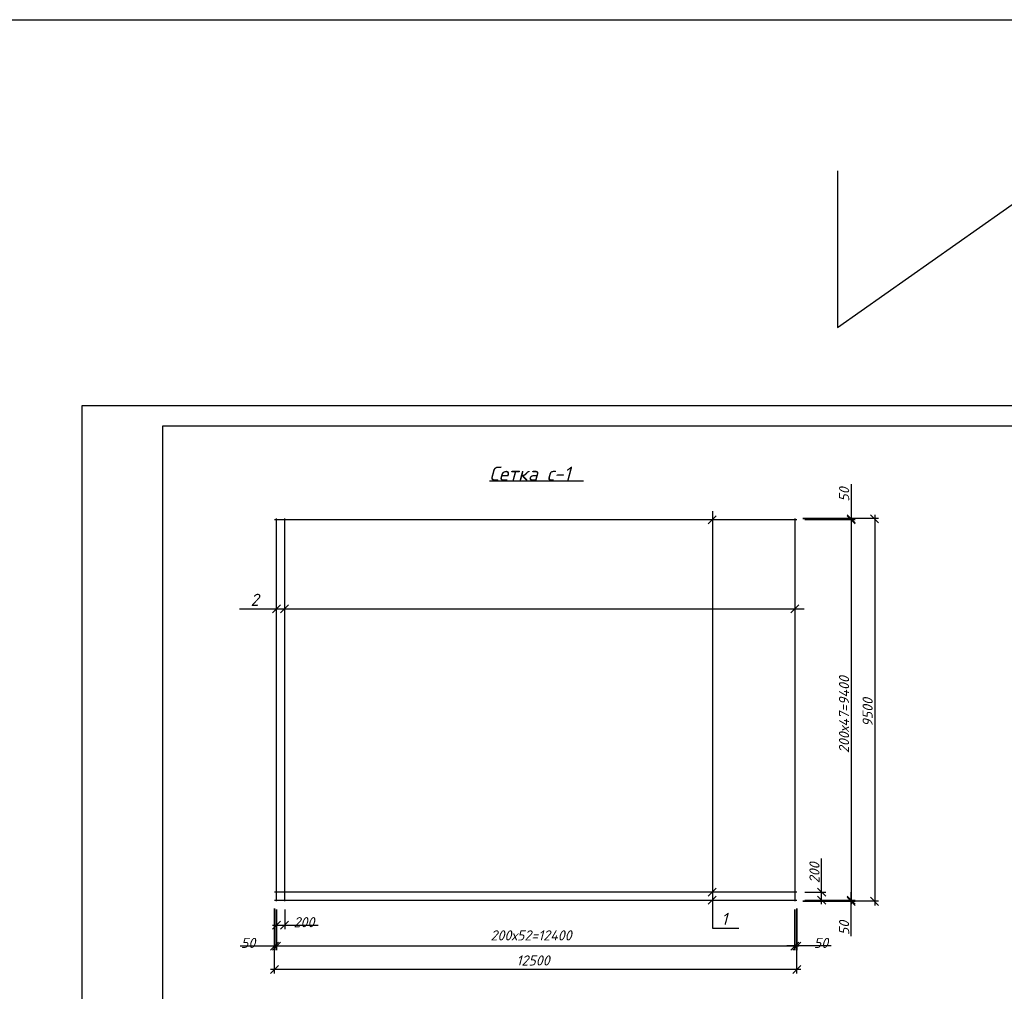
# Model space of a CAD drawing. Extents: x -119078 to 1619993, y 264752 to 340742.
# Tile 161 of 220: x 975061 to 999377, y 312085 to 336081. Entities that reach past the tile are written whole.
import ezdxf

# ---------------------------------------------------------------- set-up
doc = ezdxf.new("R2010")
doc.units = 0
doc.header["$MEASUREMENT"] = 0
doc.linetypes.add('CONTI', pattern=[0])
doc.layers.get('0').update_dxf_attribs({"color": 250, "linetype": 'CONTI'})
for name, color, linetype in [('PDF _Геометрия', 250, 'Continuous'), ('PDF _Текст', 7, 'Continuous'), ('Ярлык', 1, 'Continuous')]:
    doc.layers.add(name, color=color, linetype=linetype)
doc.styles.add('ISO', font='times.ttf')
doc.styles.add('PDF ISOCPEUR Italic', font='isocpeui.ttf')

msp = doc.modelspace()

# ---------------------------------------------------------------- linework, layer by layer
at = {"color": 3}
for p, q in [((995256.109, 328476.499), (1002945.199, 333898.084)), ((995256.109, 332349.058), (995256.109, 328476.499))]:
    msp.add_line(p, q, dxfattribs=at)
msp.add_lwpolyline([(1020880.372, 292255.882), (925842.861, 292255.882), (925842.861, 336080.888), (1020880.372, 336080.888)], close=True, dxfattribs=at)
at = {"layer": 'PDF _Геометрия', "lineweight": -3}
msp.add_line((976601.189, 296859.235), (976601.189, 326552.61), dxfattribs=at)
msp.add_lwpolyline([(976601.189, 326552.61), (1018596.953, 326552.61), (1018596.953, 296859.235), (976601.189, 296859.235)], dxfattribs=at)
at = {"layer": 'PDF _Геометрия', "lineweight": 30}
msp.add_lwpolyline([(978599.374, 326053.064), (1018097.406, 326053.064), (1018097.406, 297358.782), (978599.374, 297358.782)], close=True, dxfattribs=at)
at = {"layer": 'PDF _Геометрия', "color": 7, "lineweight": -3}
for points in [[(986659.851, 324694.129), (988497.166, 324694.129), (988984.012, 324694.129)], [(992167.562, 323940.576), (992167.562, 313640.607), (992819.512, 313640.607)], [(981351.113, 323733.137), (994254.65, 323733.137)], [(981401.914, 314309.491), (981401.914, 323758.538)], [(981605.119, 314309.491), (981605.119, 323758.538)], [(992264.931, 323830.506), (992065.959, 323631.534)], [(994203.849, 323758.538), (994203.849, 314309.491)], [(980487.49, 321527.513), (994432.455, 321527.513)], [(981503.517, 321629.115), (981304.545, 321430.143)], [(981702.489, 321629.115), (981503.517, 321430.143)], [(994301.218, 321629.115), (994102.246, 321430.143)], [(994254.65, 314533.863), (981351.113, 314533.863)], [(992264.931, 314631.233), (992065.959, 314432.261)], [(992264.931, 314432.261), (992065.959, 314233.289)], [(994254.65, 314330.658), (981351.113, 314330.658)]]:
    msp.add_lwpolyline(points, dxfattribs=at)
at = {"layer": 'PDF _Геометрия', "color": 251, "lineweight": -3, "true_color": 0x535353}
for points in [[(995592.418, 324613.693), (995592.418, 323758.538), (995592.418, 323733.137), (995592.418, 323529.932)], [(996274.003, 323758.538), (994402.821, 323758.538), (995694.021, 323758.538)], [(995495.049, 323855.907), (995694.021, 323656.935)], [(995592.418, 323830.506), (995592.418, 314233.289)], [(996274.003, 323656.935), (996075.031, 323855.907)], [(996176.634, 323855.907), (996176.634, 314207.888)], [(994864.266, 314233.289), (994864.266, 314533.863), (994864.266, 315363.618)], [(994453.622, 314533.863), (994965.869, 314533.863)], [(994965.869, 314432.261), (994762.663, 314631.233)], [(994762.663, 314432.261), (994965.869, 314233.289)], [(995592.418, 313450.102), (995592.418, 314309.491), (995592.418, 314330.658), (995592.418, 314533.863)], [(996274.003, 314309.491), (994402.821, 314309.491), (995694.021, 314309.491)], [(994965.869, 314330.658), (994453.622, 314330.658), (995694.021, 314330.658), (994453.622, 314330.658)], [(995694.021, 314207.888), (995495.049, 314406.86)], [(996075.031, 314406.86), (996274.003, 314207.888)], [(981351.113, 312522.978), (981351.113, 314131.686), (981351.113, 313102.959)], [(981401.914, 313619.44), (981401.914, 314106.286), (981401.914, 313102.959), (981401.914, 314106.286)], [(981605.119, 314106.286), (981605.119, 313619.44)], [(994254.65, 312522.978), (994254.65, 314131.686), (994254.65, 313102.959)], [(981503.517, 313818.411), (981304.545, 313619.44)], [(981304.545, 313716.809), (981605.119, 313716.809), (982434.874, 313716.809)], [(981503.517, 313619.44), (981702.489, 313818.411)], [(980504.424, 313204.562), (981351.113, 313204.562), (981401.914, 313204.562), (981605.119, 313204.562)], [(981253.744, 313102.959), (981452.715, 313301.931)], [(981304.545, 313204.562), (994301.218, 313204.562)], [(995101.339, 313204.562), (994254.65, 313204.562), (994203.849, 313204.562), (994004.877, 313204.562)], [(994352.019, 313301.931), (994153.047, 313102.959)], [(981452.715, 312721.949), (981253.744, 312522.978)], [(994153.047, 312522.978), (994352.019, 312721.949)], [(994352.019, 312624.58), (981253.744, 312624.58)]]:
    msp.add_lwpolyline(points, dxfattribs=at)
for points in [[(995694.021, 323733.137), (994453.622, 323733.137)], [(995495.049, 323830.506), (995694.021, 323631.534)], [(995694.021, 314233.289), (995495.049, 314432.261)], [(994203.849, 313102.959), (994203.849, 314106.286)], [(981304.545, 313102.959), (981503.517, 313301.931)], [(994301.218, 313301.931), (994102.246, 313102.959)]]:
    msp.add_lwpolyline(points, close=True, dxfattribs=at)

# ---------------------------------------------------------------- texts
at = {"layer": 'PDF _Текст', "lineweight": 30, "attachment_point": 7, "style": 'PDF ISOCPEUR Italic'}
for s, insert, char_height in [('Сетка с-1', (986659.851, 324693.742), 349.9713), ('2', (980760.738, 321604.263), 299.975), ('1', (992389.087, 313724.692), 299.975)]:
    msp.add_mtext(s, dxfattribs=dict(at, insert=insert, char_height=char_height))
at = {"layer": 'PDF _Текст', "color": 251, "lineweight": 30, "true_color": 0x535353, "attachment_point": 7, "rotation": 90, "style": 'PDF ISOCPEUR Italic'}
for s, insert, char_height in [('50', (995545.85, 324177.648), 249.9795), ('200х47=9400', (995543.65, 317967.186), 249.97948), ('9500', (996125.832, 318619.137), 249.9795), ('200', (994813.465, 314754.002), 249.9795), ('50', (995545.85, 313471.269), 249.9795)]:
    msp.add_mtext(s, dxfattribs=dict(at, insert=insert, char_height=char_height))
at = {"layer": 'PDF _Текст', "color": 251, "lineweight": 30, "true_color": 0x535353, "attachment_point": 7, "style": 'PDF ISOCPEUR Italic'}
for s, insert, char_height in [('200', (981825.258, 313667.546), 249.9795), ('50', (980525.591, 313155.299), 249.9795), ('200х52=12400', (986689.486, 313340.802), 249.97948), ('50', (994673.761, 313155.299), 249.9795), ('12500', (987328.736, 312721.768), 249.9795)]:
    msp.add_mtext(s, dxfattribs=dict(at, insert=insert, char_height=char_height))
at = {"layer": 'Ярлык', "color": 165, "lineweight": 50, "char_height": 253.56783, "attachment_point": 1, "style": 'ISO'}
for s, insert, width in [('\\pi5485.19957;{\\fISOCPEUR|b0|i1|c204|p34;\\H2.7606x;\\C167;\\c8277566;ООО  \\fISOCPEUR|b0|i1|c0|p34;"UNIVER  PRO STILE"\\fISOCPEUR|b1|i1|c204|p34;\\Q15;\\T1.25; \\fArial|b1|i0|c204|p34;\\H0.36224x;\\T1.15;   \\fArial|b0|i0|c204|p34;\\T1;          }', (-90957.556, 325671.286), 25625.47242), ('\\pi5485.19957;{\\fISOCPEUR|b0|i1|c204|p34;\\H2.7606x;\\C167;\\c8277566;ООО  \\fISOCPEUR|b0|i1|c0|p34;"UNIVER  PRO STILE"\\fISOCPEUR|b1|i1|c204|p34;\\Q15;\\T1.25; \\fArial|b1|i0|c204|p34;\\H0.36224x;\\T1.15;   \\fArial|b0|i0|c204|p34;\\T1;          }', (-41908.934, 325671.286), 25625.47242), ('{\\C167;\\c8277566;             \\P\\P\\pi6540.45083;\\fISOCPEUR|b0|i1|c204|p34;\\H0.98593x;Лицензия  \\fISOCPEUR|b0|i1|c0|p34;№ 072193 \\fISOCPEUR|b0|i1|c204|p34;от \\fISOCPEUR|b0|i1|c0|p34;3 \\fISOCPEUR|b0|i1|c204|p34;апреля \\fISOCPEUR|b0|i1|c0|p34;202\\fISOCPEUR|b0|i1|c204|p34;3г\\fISOCPEUR|b0|i1|c0|p34;. \\P\\pi2223.49782;\\fISOCPEUR|b0|i1|c204|p34;Министерство строительства и жилищно-коммунального хозяйства Республики Узбекистан}', (-89126.802, 324659.709), 19682.04146), ('{\\C167;\\c8277566;             \\P\\P\\pi6540.45083;\\fISOCPEUR|b0|i1|c204|p34;\\H0.98593x;Лицензия  \\fISOCPEUR|b0|i1|c0|p34;№ 072193 \\fISOCPEUR|b0|i1|c204|p34;от \\fISOCPEUR|b0|i1|c0|p34;3 \\fISOCPEUR|b0|i1|c204|p34;апреля \\fISOCPEUR|b0|i1|c0|p34;202\\fISOCPEUR|b0|i1|c204|p34;3г\\fISOCPEUR|b0|i1|c0|p34;. \\P\\pi2223.49782;\\fISOCPEUR|b0|i1|c204|p34;Министерство строительства и жилищно-коммунального хозяйства Республики Узбекистан}', (-40078.181, 324659.709), 19682.04146)]:
    msp.add_mtext(s, dxfattribs=dict(at, insert=insert, width=width))

doc.saveas('drawing.dxf')
